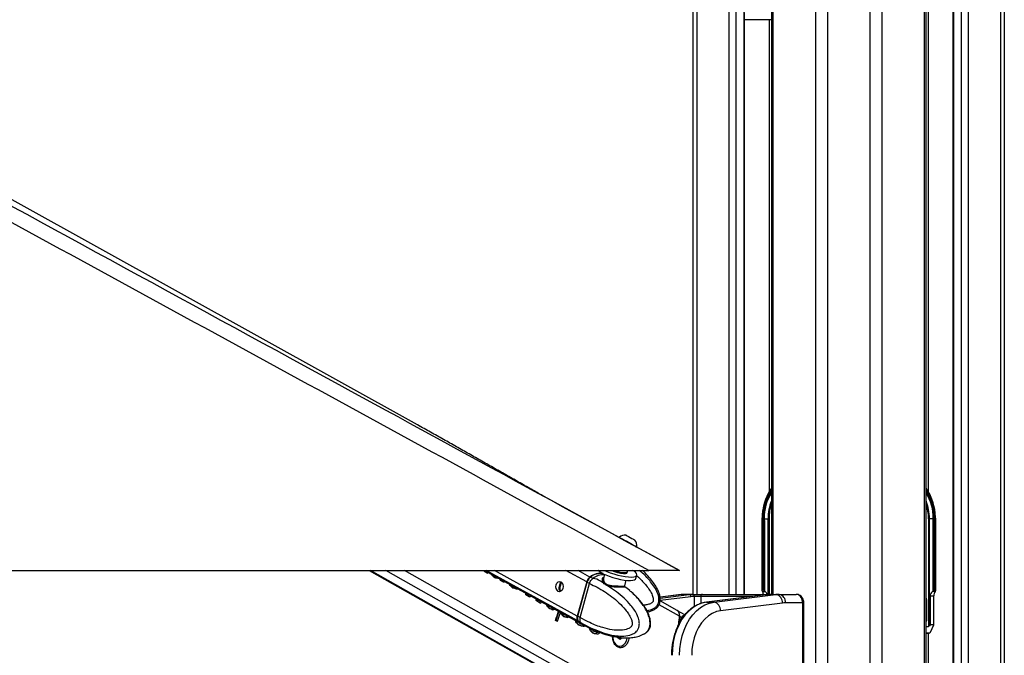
# Paper-space layout '2.5M DUO In-Ground Anchor' of a CAD drawing. Header units: millimetres. Extents: x 20 to 19291, y 40 to 15516.
# Tile 100 of 105: x 17591 to 18514, y 6531 to 7128. Entities that reach past the tile are written whole.
import ezdxf

# ---------------------------------------------------------------- set-up
doc = ezdxf.new("R2010")
doc.units = ezdxf.units.MM

psp = doc.layouts.new('2.5M DUO In-Ground Anchor')

# ---------------------------------------------------------------- linework, layer by layer
at = {"color": 8, "linetype": 'Continuous', "lineweight": 25, "ltscale": 2}
for p, q in [((18337.5, 2191.49), (18337.5, 7939.49)), ((18348.58, 7939.49), (18348.58, 2191.49)), ((18388.53, 2191.49), (18388.53, 7939.49)), ((18399.6, 7939.49), (18399.6, 2191.49)), ((18439.7, 2191.49), (18439.7, 7939.49)), ((18442.98, 7939.49), (18442.98, 6685.26)), ((18466.66, 7939.49), (18466.66, 2191.49)), ((18474.44, 2191.49), (18474.44, 7939.49)), ((18480.62, 7939.49), (18480.62, 2191.49)), ((18511.1, 2191.49), (18511.1, 7939.49)), ((18297.4, 7759.49), (18297.4, 6588.56)), ((18226, 7233.03), (18226, 6588.56)), ((18256.49, 6588.56), (18256.49, 7144.55)), ((18262.66, 7140.14), (18262.66, 6588.56)), ((18270.44, 6588.56), (18270.44, 7134.59)), ((18294.12, 6685.26), (18294.12, 7127.49)), ((18287.32, 6659.49), (18287.03, 6659.49)), ((18292.9, 6588.56), (18292.9, 6659.49)), ((18293.78, 6659.49), (18293.78, 6588.56)), ((18449.78, 6659.49), (18450.08, 6659.49)), ((18163.11, 6473.6), (17919.81, 6611)), ((18177.5, 6473.6), (17934.2, 6611)), ((18184.69, 6479.49), (17951.82, 6611)), ((18114.43, 6563.62), (18028.29, 6611)), ((18113.88, 6568.22), (18036.1, 6611)), ((18122.72, 6600.23), (18103.14, 6611)), ((18125.8, 6604.82), (18114.57, 6611)), ((18099.08, 6599.84), (18098.54, 6600.13)), ((18097.51, 6594.04), (18096.82, 6594.41)), ((18211.87, 6588.37), (18191.55, 6585.85)), ((18220.48, 6586.37), (18191.55, 6582.79)), ((18191.66, 6584.99), (18218.94, 6588.37)), ((18211.38, 6588.34), (18211.87, 6588.37)), ((18223.71, 6577.09), (18223.71, 6586.56)), ((18229.66, 6586.56), (18229.66, 6579.9)), ((18278.5, 6586.56), (18229.66, 6586.56)), ((18295.99, 6588.55), (18296.04, 6588.56)), ((18209.69, 6568.01), (18190.6, 6578.79)), ((18325.32, 6580.56), (18326.49, 6580.56)), ((18441.09, 6583.49), (18441.63, 6583.49)), ((18208.69, 6572.64), (18208.61, 6572.64)), ((18441.09, 6564.38), (18441.63, 6564.38)), ((18443.94, 6552.02), (18441.09, 6551.87)), ((18442.98, 6551.97), (18442.98, 2191.49))]:
    psp.add_line(p, q, dxfattribs=at)
at = {"color": 7, "linetype": 'Continuous', "lineweight": 25, "ltscale": 2}
for p, q in [((18441.09, 2191.49), (18441.09, 7939.49)), ((18466.23, 7939.49), (18466.23, 2191.49)), ((18514.45, 7939.49), (18514.45, 2191.49)), ((18296.02, 7759.49), (18296.02, 6588.56)), ((18222.66, 6588.56), (18222.66, 7242.71)), ((18270.87, 6588.56), (18270.87, 7134.29)), ((18296.02, 7127.49), (18270.87, 7127.49)), ((17966.01, 6746.39), (17964.1, 6747.45)), ((18153.08, 6641.96), (18082.79, 6680.3)), ((18287.03, 6660.28), (18287.03, 6659.49)), ((18287.03, 6659.49), (18287.03, 6592.2)), ((18287.32, 6659.49), (18287.32, 6592.49)), ((18288.25, 6658.63), (18288.24, 6659.49)), ((18288.24, 6659.49), (18289.29, 6659.49)), ((18289.29, 6659.49), (18292.9, 6659.49)), ((18292.9, 6659.49), (18293.78, 6659.49)), ((18444.21, 6659.49), (18443.33, 6659.49)), ((18443.33, 6659.49), (18443.33, 6558.49)), ((18447.82, 6659.49), (18444.21, 6659.49)), ((18444.21, 6559.1), (18444.21, 6659.49)), ((18448.86, 6659.49), (18447.82, 6659.49)), ((18448.86, 6658.63), (18448.86, 6659.49)), ((18449.78, 6659.49), (18449.78, 6592.49)), ((18450.08, 6659.49), (18450.04, 6660.91)), ((18450.08, 6592.2), (18450.08, 6659.49)), ((18288.25, 6592.49), (18288.25, 6658.63)), ((18289.25, 6591.95), (18289.25, 6658.63)), ((18289.38, 6657.51), (18289.38, 6591.84)), ((18447.72, 6657.51), (18447.72, 6591.84)), ((18447.85, 6591.95), (18447.85, 6658.63)), ((18448.86, 6592.49), (18448.86, 6658.63)), ((18153.18, 6642.18), (18152.83, 6641.53)), ((18167.95, 6639.51), (18167.96, 6639.5)), ((18169.5, 6632.41), (18169.85, 6633.06)), ((18209.84, 6611), (18169.68, 6632.91)), ((18169.82, 6633.08), (18169.85, 6633.06)), ((15641.18, 6611), (18181.08, 6611)), ((17918.79, 6611), (18161.27, 6474.06)), ((18027.01, 6610.41), (18026.44, 6610.41)), ((18026.75, 6611), (18117.33, 6561.18)), ((18027.86, 6609.65), (18027.3, 6609.65)), ((18029.28, 6608.53), (18027.3, 6609.65)), ((18027.86, 6609.65), (18029.85, 6608.53)), ((18029.85, 6608.53), (18029.28, 6608.53)), ((18029.85, 6608.53), (18030.05, 6609.18)), ((18034.62, 6606.3), (18034.06, 6606.3)), ((18036.49, 6604.4), (18035.93, 6604.4)), ((18037.94, 6603.83), (18037.37, 6603.83)), ((18039.31, 6603.75), (18038.75, 6603.75)), ((18128.32, 6603.44), (18126.2, 6604.6)), ((18133.92, 6610.82), (18133.6, 6611)), ((18139.57, 6607.33), (18138.5, 6603.44)), ((18138.55, 6603.38), (18138.64, 6603.69)), ((18160.81, 6609.1), (18161.01, 6609.81)), ((18168.87, 6603.36), (18169.77, 6606.62)), ((18041.27, 6603.02), (18041.19, 6603.02)), ((18042.49, 6601.39), (18041.92, 6601.39)), ((18044.61, 6599.87), (18041.92, 6601.39)), ((18042.49, 6601.39), (18045.17, 6599.87)), ((18045.17, 6599.87), (18044.61, 6599.87)), ((18045.17, 6599.87), (18045.44, 6600.72)), ((18051.34, 6596.9), (18050.77, 6596.9)), ((18054.12, 6594.44), (18053.56, 6594.44)), ((18098.32, 6599.88), (18098.54, 6600.13)), ((18122.72, 6600.23), (18113.88, 6568.22)), ((18122.96, 6600.17), (18114.12, 6568.16)), ((18114.27, 6568), (18123.11, 6600.02)), ((18116.51, 6566.77), (18125.35, 6598.78)), ((18123.11, 6600.02), (18125.35, 6598.78)), ((18125.35, 6598.78), (18125.35, 6598.78)), ((18128.45, 6603.38), (18128.32, 6603.44)), ((18158.22, 6595.93), (18158.46, 6595.76)), ((18158.37, 6596.49), (18159.81, 6601.74)), ((18057.37, 6593.49), (18056.8, 6593.49)), ((18066.06, 6588.08), (18065.49, 6588.08)), ((18068.85, 6586.18), (18065.49, 6588.08)), ((18066.06, 6588.08), (18069.41, 6586.18)), ((18069.41, 6586.18), (18068.85, 6586.18)), ((18211.38, 6588.34), (18191.54, 6585.88)), ((18218.94, 6588.37), (18211.87, 6588.37)), ((18222.02, 6588.56), (18214.95, 6588.56)), ((18222.02, 6588.56), (18222.29, 6588.56)), ((18222.29, 6588.56), (18231.22, 6588.56)), ((18223.71, 6586.56), (18223.44, 6586.56)), ((18229.66, 6586.56), (18223.71, 6586.56)), ((18231.22, 6588.56), (18296.04, 6588.56)), ((18293.07, 6588.36), (18234.95, 6581.17)), ((18293.19, 6588.37), (18235.08, 6581.18)), ((18242.15, 6581.18), (18300.26, 6588.37)), ((18287.49, 6591.25), (18287.3, 6591.53)), ((18288.25, 6592.49), (18287.32, 6592.49)), ((18287.49, 6591.25), (18290.09, 6591.25)), ((18289.38, 6591.84), (18290.09, 6591.25)), ((18293.07, 6588.36), (18293.19, 6588.37)), ((18293.19, 6588.37), (18300.26, 6588.37)), ((18296.04, 6588.56), (18296.27, 6588.56)), ((18296.27, 6588.56), (18303.34, 6588.56)), ((18303.34, 6588.56), (18319.21, 6588.56)), ((18444.9, 6587.01), (18444.9, 6559.92)), ((18444.9, 6587.01), (18448.42, 6587.01)), ((18447.72, 6591.84), (18447.01, 6591.25)), ((18449.62, 6591.25), (18447.01, 6591.25)), ((18448.42, 6559.92), (18448.42, 6587.01)), ((18448.86, 6592.49), (18449.78, 6592.49)), ((18449.62, 6591.25), (18449.81, 6591.53)), ((18075.8, 6583.79), (18075.24, 6583.79)), ((18075.86, 6582.82), (18075.29, 6582.82)), ((18076.26, 6582.32), (18075.69, 6582.32)), ((18079.21, 6580.33), (18075.69, 6582.32)), ((18076.26, 6582.32), (18079.78, 6580.33)), ((18079.78, 6580.33), (18079.21, 6580.33)), ((18086.49, 6576.95), (18085.92, 6576.95)), ((18207.66, 6573.43), (18191.53, 6582.54)), ((18234.95, 6581.17), (18235.08, 6581.18)), ((18235.08, 6581.18), (18242.15, 6581.18)), ((18306.41, 6580.4), (18248.3, 6573.21)), ((18325.32, 6580.56), (18309, 6580.56)), ((18325.32, 6416.56), (18325.32, 6580.56)), ((18326.49, 6416.56), (18326.49, 6580.56)), ((18441.63, 6564.38), (18441.63, 6583.49)), ((18088.8, 6574.86), (18088.24, 6574.86)), ((18091.04, 6574.16), (18090.47, 6574.16)), ((18098.91, 6571.08), (18098.35, 6571.08)), ((18099.56, 6569.72), (18099, 6569.72)), ((18101.77, 6567.61), (18101.21, 6567.61)), ((18104.62, 6566.93), (18104.05, 6566.93)), ((18116.51, 6566.77), (18114.27, 6568)), ((18116.51, 6566.77), (18116.51, 6566.77)), ((18214.76, 6569.35), (18208.03, 6573.22)), ((18209.69, 6568.01), (18208.44, 6558.93)), ((18211.48, 6566.98), (18209.9, 6567.89)), ((18093.97, 6564.06), (18093.41, 6564.06)), ((18094.75, 6563.3), (18093.41, 6564.06)), ((18093.97, 6564.06), (18095.32, 6563.3)), ((18095.32, 6563.3), (18094.75, 6563.3)), ((18113.64, 6561.73), (18113.07, 6561.73)), ((18114.82, 6563.4), (18116.94, 6562.24)), ((18116.01, 6559.57), (18115.45, 6559.57)), ((18116.94, 6562.24), (18117.07, 6562.16)), ((18117.64, 6558.9), (18117.07, 6558.9)), ((18117.72, 6560.96), (18119.96, 6559.73)), ((18119.28, 6558.67), (18118.71, 6558.67)), ((18120.1, 6559.66), (18127.52, 6555.94)), ((18441.09, 6558.49), (18443.33, 6558.49)), ((18444.9, 6559.92), (18444.21, 6559.1)), ((18448.42, 6559.92), (18444.9, 6559.92)), ((18445.13, 6553.04), (18448.42, 6559.92)), ((18125.62, 6557.27), (18125.05, 6557.27)), ((18126.88, 6554.23), (18126.32, 6554.23)), ((18127.44, 6556.02), (18127.31, 6556.02)), ((18128.14, 6555.75), (18132.23, 6554.07)), ((18129.09, 6552.18), (18128.52, 6552.18)), ((18130.66, 6551.54), (18130.09, 6551.54)), ((18132.18, 6551.37), (18131.61, 6551.37)), ((18132.9, 6553.03), (18132.34, 6553.03)), ((18133.82, 6553.37), (18133.26, 6553.37)), ((18134.94, 6552.89), (18136.68, 6552.35)), ((18151.82, 6547.84), (18151.8, 6548.41)), ((18441.09, 6551.87), (18443.96, 6552.02)), ((18443.94, 6552.02), (18441.09, 6552.02)), ((18154, 6546.25), (18151.82, 6547.84)), ((18153.37, 6548.11), (18152.52, 6547.33)), ((18153.53, 6539.96), (18153.89, 6539.96)), ((18156.06, 6548.11), (18154, 6546.25))]:
    psp.add_line(p, q, dxfattribs=at)
at = {"color": 7, "linetype": 'Continuous', "lineweight": 25, "ltscale": 2, "flags": 128}
for points in [[(17964.1, 6747.45), (17061.46, 7248.82), (16171.15, 7743.35)], [(18153.18, 6642.18), (18153.19, 6642.17), (18153.63, 6641.94), (18154.64, 6641.38), (18156.17, 6640.55), (18158.1, 6639.5), (18160.27, 6638.31), (18162.54, 6637.07), (18164.74, 6635.87), (18166.69, 6634.8), (18168.26, 6633.94), (18169.33, 6633.35), (18169.82, 6633.08)], [(18159.62, 6644.06), (18159.82, 6643.95), (18160.61, 6643.52), (18161.89, 6642.82), (18163.45, 6641.97), (18165.07, 6641.09), (18166.49, 6640.31), (18167.5, 6639.75), (18167.95, 6639.51)], [(18139.62, 6611), (18141.66, 6610.05), (18144.82, 6608.79), (18148.23, 6607.64), (18151.78, 6606.64), (18155.32, 6605.83), (18158.72, 6605.24), (18161.85, 6604.9), (18164.59, 6604.82), (18166.83, 6605), (18168.48, 6605.44), (18169.49, 6606.11), (18169.82, 6606.99), (18169.45, 6608.06), (18168.39, 6609.26), (18166.69, 6610.55), (18165.98, 6611)], [(18140.76, 6606.79), (18143.91, 6605.53), (18147.33, 6604.37), (18150.88, 6603.37), (18154.42, 6602.57), (18157.82, 6601.98), (18160.95, 6601.64), (18163.68, 6601.56), (18165.93, 6601.74), (18167.58, 6602.17), (18168.59, 6602.85), (18168.87, 6603.36)], [(18157.34, 6608.2), (18159.07, 6608.24), (18160.26, 6608.54), (18160.8, 6609.07), (18160.81, 6609.1)], [(18157.54, 6608.91), (18159.27, 6608.95), (18160.45, 6609.25), (18161, 6609.78), (18161.01, 6610.14)], [(18161.01, 6610.14), (18160.77, 6611.04), (18160.77, 6611.06)], [(18098.46, 6600.29), (18099.57, 6599.29), (18100.33, 6597.75), (18100.62, 6595.92), (18100.38, 6594.08), (18099.67, 6592.5), (18098.58, 6591.42), (18097.29, 6591.02), (18095.99, 6591.34), (18094.87, 6592.35), (18094.11, 6593.88), (18093.83, 6595.71), (18094.06, 6597.56), (18094.78, 6599.14), (18095.86, 6600.21), (18097.15, 6600.62), (18098.46, 6600.29)], [(18235.08, 6581.18), (18230.76, 6580.26), (18226.55, 6578.59), (18222.52, 6576.21), (18218.73, 6573.14), (18215.23, 6569.43), (18212.09, 6565.15), (18209.34, 6560.34), (18207.04, 6555.1), (18205.21, 6549.49), (18203.88, 6543.6), (18203.07, 6537.53), (18202.8, 6531.37)], [(18209.87, 6531.37), (18210.14, 6537.53), (18210.95, 6543.6), (18212.28, 6549.49), (18214.11, 6555.1), (18216.41, 6560.34), (18219.16, 6565.15), (18222.31, 6569.43), (18225.8, 6573.14), (18229.59, 6576.21), (18233.62, 6578.59), (18237.83, 6580.26), (18242.15, 6581.18)], [(18248.3, 6573.21), (18244.34, 6572.33), (18240.51, 6570.72), (18236.86, 6568.39), (18233.47, 6565.38), (18230.39, 6561.76), (18227.69, 6557.59), (18225.4, 6552.94), (18223.58, 6547.9), (18222.26, 6542.56), (18221.46, 6537.01), (18221.19, 6531.37)], [(18114.43, 6563.62), (18116.01, 6562.05), (18117.33, 6561.18)], [(18114.82, 6563.4), (18116.4, 6561.84), (18117.72, 6560.96)], [(18147, 6549.28), (18147.11, 6547.95), (18147.69, 6545.43), (18148.74, 6543.22), (18150.17, 6541.5), (18151.87, 6540.38), (18153.72, 6539.96), (18155.59, 6540.26), (18157.33, 6541.26), (18158.81, 6542.88), (18159.93, 6545.02), (18160.6, 6547.5), (18160.65, 6547.79)]]:
    psp.add_lwpolyline(points, dxfattribs=at)
at = {"color": 8, "linetype": 'Continuous', "lineweight": 25, "ltscale": 2, "flags": 128}
for points in [[(18122.96, 6600.17), (18122.96, 6600.17), (18122.97, 6600.14), (18123, 6600.1), (18123.05, 6600.06), (18123.11, 6600.02)], [(18114.12, 6568.16), (18114.12, 6568.15), (18114.12, 6568.12), (18114.15, 6568.08), (18114.2, 6568.04), (18114.27, 6568)], [(18117.07, 6562.16), (18118.65, 6560.6), (18120.1, 6559.65)]]:
    psp.add_lwpolyline(points, dxfattribs=at)
at = {"color": 7, "linetype": 'Continuous', "lineweight": 25, "ltscale": 4}
for centre, radius, start, end in [((18335.06, 6660.54), 47.76, 144.83604, 180.26967), ((18402.15, 6660.59), 47.64, 0.4141, 35.18361), ((18333.82, 6660.32), 44.54, 148.07682, 181.06945), ((18403.28, 6660.32), 44.54, 358.93055, 31.92318), ((18159.23, 6633.43), 10.63, 87.86794, 123.37391), ((18159.23, 6633.43), 10.63, 357.98879, 34.78635), ((18131.04, 6597.96), 8.62, 127.37182, 164.74273), ((18131.44, 6597.75), 8.63, 127.37658, 164.73645), ((18135.69, 6592.72), 15.62, 82.10898, 129.25708), ((18126.06, 6604.42), 0.227, 52.11147, 115.94685), ((18135.93, 6593.04), 15.11, 81.12631, 130.09462), ((18148.66, 6627.92), 22.56, 228.39012, 249.49808), ((18159.56, 6640.45), 32.33, 245.75798, 266.06419), ((18159.81, 6641.32), 32.5, 248.93287, 265.98337), ((18214.95, 6563.47), 25.09, 90.00552, 97.06081), ((18222.03, 6563.47), 25.09, 90.00552, 97.06081), ((18218.57, 6586.49), 1.91, 356.52865, 78.78194), ((18223.44, 6562.5), 24.06, 90.00149, 97.0641), ((18221.67, 6586.81), 1.79, 351.94816, 78.57801), ((18221.94, 6586.81), 1.79, 351.94816, 78.57801), ((18231.47, 6586.75), 1.82, 97.87454, 186.14495), ((18296.27, 6563.47), 25.09, 90.00552, 97.06081), ((18303.34, 6563.47), 25.09, 90.00552, 97.06081), ((18298.77, 6580.86), 7.65, 356.52496, 78.78729), ((18301.93, 6581.56), 7.14, 351.95142, 78.57726), ((18240.66, 6573.67), 7.65, 356.52514, 78.78721), ((18309, 6559.51), 21.05, 90.00212, 97.06609), ((17786.57, 6669.68), 324.51, 341.0054, 342.62343), ((17787.01, 6669.72), 324.64, 341.00562, 342.57388), ((17788.1, 6669.05), 324.91, 341.00596, 342.4294), ((18118.76, 6566.47), 5.19, 160.35534, 213.31683), ((18119.16, 6566.25), 5.19, 160.35503, 213.31714), ((18204.57, 6569.18), 5.25, 347.08851, 54.04374), ((18204.06, 6568.94), 5.93, 349.79225, 38.5957), ((17943.92, 6599.31), 267.83, 351.79807, 353.26253), ((18150.32, 6549.28), 2.92, 318.38256, 338.82583)]:
    psp.add_arc(centre, radius, start, end, dxfattribs=at)
at = {"color": 8, "linetype": 'Continuous', "lineweight": 25, "ltscale": 4}
for centre, radius, start, end in [((18333.88, 6660.46), 46.57, 144.39613, 181.19042), ((18404.5, 6660.85), 45.31, 358.27593, 36.13753), ((18333.39, 6660.42), 45.16, 145.85962, 181.18376), ((18403.71, 6660.42), 45.16, 358.81624, 34.14038), ((18337.83, 6659.76), 44.94, 158.51798, 180.34321), ((18338.57, 6659.63), 44.8, 161.80326, 180.17518), ((18399.27, 6659.76), 44.94, 359.65679, 21.48202), ((18398.53, 6659.63), 44.8, 359.82482, 18.19674), ((18138.53, 6590.88), 16.06, 86.70702, 128.88527), ((18435.49, 6583.53), 6.14, 359.60083, 24.22034)]:
    psp.add_arc(centre, radius, start, end, dxfattribs=at)
at = {"color": 7, "linetype": 'Continuous', "lineweight": 25, "ltscale": 4}
for centre, major_axis, ratio, start_param, end_param in [((18351.1, 6659.49), (61.81, 0), 0.582425, 3.141593, 3.196534), ((18386.01, 6659.49), (61.81, 0), 0.582425, 6.228244, 6.283185), ((17861.74, 6623.48), (-77.61, 273.83), 0.555688, 4.509015, 4.512027), ((17827.62, 6642.75), (790.26, -681.04), 0.102331, 1.404326, 1.405437), ((17862.3, 6623.48), (-77.61, 273.83), 0.555688, 4.509015, 4.510792), ((17828.19, 6642.75), (790.26, -681.04), 0.102331, 1.404326, 1.405437), ((17866.63, 6620.72), (-143.44, 304.09), 0.446397, 4.458428, 4.461131), ((17845.52, 6632.64), (584.8, -561.71), 0.140198, 1.37609, 1.379434), ((17867.2, 6620.72), (-143.44, 304.09), 0.446397, 4.458428, 4.4599), ((17846.09, 6632.64), (584.8, -561.71), 0.140198, 1.37609, 1.379434), ((17946.86, 6575.41), (1478.57, -580.13), 0.037513, 1.524268, 1.525246), ((17947.43, 6575.41), (1478.57, -580.13), 0.037513, 1.524268, 1.525246), ((17898.98, 6602.45), (514.32, -26.88), 0.017336, 1.296483, 1.299264), ((17899.54, 6602.45), (514.32, -26.88), 0.017336, 1.296483, 1.299264), ((17890.82, 6607.38), (339.57, 70.03), 0.106457, 5.142914, 5.144278), ((17872, 6617.69), (-191.01, 329.88), 0.377355, 4.448988, 4.453812), ((17872.57, 6617.69), (-191.01, 329.88), 0.377355, 4.448988, 4.452751), ((17880.38, 6612.95), (-207.17, 339.07), 0.356928, 4.451377, 4.4549), ((17851.1, 6629.49), (822.75, -699.8), 0.098052, 1.406255, 1.409738), ((17880.95, 6612.95), (-207.17, 339.07), 0.356928, 4.451377, 4.453672), ((17851.67, 6629.49), (822.75, -699.8), 0.098052, 1.406255, 1.409738), ((17937.32, 6580.8), (937.64, -270.76), 0.046764, 1.456536, 1.460019), ((17937.88, 6580.8), (937.64, -270.76), 0.046764, 1.456536, 1.460019), ((17908.8, 6597.22), (336.61, 71.6), 0.11066, 5.14583, 5.148549), ((17903.94, 6599.65), (24.57, 239.15), 0.673536, 4.733207, 4.73963), ((17904.51, 6599.65), (24.57, 239.15), 0.673536, 4.733207, 4.738389), ((17919.35, 6591.26), (298.94, 91.34), 0.174915, 5.184037, 5.188862), ((18288.03, 6591.49), (0.924, -0.924), 0.414214, 2.748894, 4.284783), ((18284.59, 6587.01), (0, 6), 0.682414, 4.973697, 5.497787), ((18288.95, 6591.49), (0.924, -0.924), 0.414214, 1.658095, 2.748894), ((18289.55, 6592.41), (0.924, -0.924), 0.414214, 4.799688, 4.930555), ((18284.99, 6587.01), (7.21, 0), 0.831789, 0.261308, 0.785398), ((18452.11, 6587.01), (7.21, 0), 0.831789, 2.356194, 3.141593), ((18447.55, 6592.41), (0.924, 0.924), 0.414214, 4.494223, 4.62509), ((18448.15, 6591.49), (0.924, 0.924), 0.414214, 0.392699, 1.483498), ((18452.51, 6587.01), (0, 6), 0.682414, 0.785398, 1.570796), ((18449.08, 6591.49), (0.924, 0.924), 0.414214, 5.139995, 6.675884), ((17913.74, 6594.11), (31.61, 236.68), 0.676817, 4.759079, 4.761243), ((17912.02, 6595.09), (-36.69, 259.09), 0.616783, 4.578093, 4.581807), ((17895.77, 6604.26), (-390.46, 447.27), 0.209455, 4.483252, 4.484363), ((17912.59, 6595.09), (-36.69, 259.09), 0.616783, 4.578093, 4.581807), ((17896.34, 6604.26), (-390.46, 447.27), 0.209455, 4.483252, 4.484363), ((17922.75, 6589.35), (173.98, 161.72), 0.537717, 5.188551, 5.19457), ((17915.59, 6593.07), (-204.76, 337.68), 0.359886, 4.450879, 4.456809), ((17916.15, 6593.07), (-204.76, 337.68), 0.359886, 4.450879, 4.455581), ((17888.55, 6608.34), (767.87, -668.1), 0.10549, 1.400374, 1.403484), ((17889.12, 6608.34), (767.87, -668.1), 0.10549, 1.400374, 1.403484), ((17883.72, 6611.39), (1012.93, -809.17), 0.078554, 1.429503, 1.430984), ((17971.12, 6562.03), (1031.11, -324.44), 0.04556, 1.468654, 1.470274), ((17975.66, 6559.15), (1010.15, -312.42), 0.045874, 1.471087, 1.473312), ((17976.22, 6559.15), (1010.15, -312.42), 0.045874, 1.471087, 1.473312), ((17943.76, 6577.48), (353.5, 62.61), 0.088111, 5.126466, 5.132498), ((17942.54, 6578.17), (217.17, 135.06), 0.398164, 5.236918, 5.24019), ((17928.94, 6585.53), (-201.04, 335.56), 0.364496, 4.451329, 4.455307), ((17879.48, 6613.79), (1368, -1012.09), 0.056924, 1.451926, 1.452325), ((17929.5, 6585.53), (-201.04, 335.56), 0.364496, 4.451329, 4.455307), ((17906.67, 6598.11), (669.68, -611.18), 0.121808, 1.388625, 1.392053), ((17907.24, 6598.11), (669.68, -611.18), 0.121808, 1.388625, 1.392053), ((17923.44, 6588.96), (-386.87, 445.14), 0.211299, 4.488979, 4.489688), ((17875.44, 6616.06), (1520, -1098.65), 0.050846, 1.458031, 1.458774), ((17976.56, 6558.64), (775.94, -177.63), 0.04645, 1.416377, 1.420091), ((17977.12, 6558.64), (775.94, -177.63), 0.04645, 1.416377, 1.420091), ((17973.17, 6560.87), (802.38, -192.88), 0.046858, 1.419213, 1.420819), ((17953.73, 6571.85), (295.53, 93.11), 0.181832, 5.190042, 5.195717), ((17943.95, 6577.06), (-180.8, 324.17), 0.39107, 4.451443, 4.458502), ((17944.51, 6577.06), (-180.8, 324.17), 0.39107, 4.451443, 4.457271), ((17917.11, 6592.21), (745.21, -654.99), 0.108879, 1.398061, 1.40135), ((17917.67, 6592.21), (745.21, -654.99), 0.108879, 1.398061, 1.40135), ((17923.4, 6588.98), (743.86, -654.21), 0.109087, 1.40495, 1.407148), ((18031.76, 6527.47), (1595.02, -646.43), 0.035576, 1.531704, 1.532726), ((18032.32, 6527.47), (1595.02, -646.43), 0.035576, 1.531704, 1.532726), ((18007.46, 6541.51), (1262.23, -456.73), 0.041431, 1.497708, 1.499233), ((17983.57, 6554.68), (614.03, -84.16), 0.036841, 1.353935, 1.35667), ((17984.13, 6554.68), (614.03, -84.16), 0.036841, 1.353935, 1.35667), ((17973.45, 6560.71), (393.54, 40.93), 0.046508, 5.08716, 5.091285), ((18444.03, 6559.92), (0.85, 1.39), 0.380275, 3.369518, 4.329449), ((17957.47, 6569.42), (-174.66, 320.77), 0.399605, 4.451853, 4.461125), ((17958.03, 6569.42), (-174.66, 320.77), 0.399605, 4.451853, 4.461125), ((17931.79, 6583.92), (713.34, -636.53), 0.114006, 1.394233, 1.397433), ((17932.35, 6583.92), (713.34, -636.53), 0.114006, 1.394233, 1.397433), ((17960.36, 6568.11), (-165.6, 315.82), 0.412621, 4.459468, 4.461616), ((17938.69, 6580.34), (693.5, -625.01), 0.117433, 1.398691, 1.40138), ((18045.81, 6519.53), (1614.63, -657.58), 0.035264, 1.53294, 1.533912), ((18046.37, 6519.53), (1614.63, -657.58), 0.035264, 1.53294, 1.533912), ((18015.5, 6536.97), (1139.67, -386.65), 0.043709, 1.483624, 1.485202), ((17994.45, 6548.53), (571.17, -59.47), 0.030517, 1.331465, 1.334207), ((17995.02, 6548.53), (571.17, -59.47), 0.030517, 1.331465, 1.334207), ((17984.53, 6554.13), (418.49, 27.17), 0.0272, 5.069341, 5.071592), ((17985.1, 6554.13), (418.49, 27.17), 0.0272, 5.068157, 5.071592), ((17984.84, 6554.28), (363.51, 57.24), 0.076266, 5.117667, 5.121835), ((17979.9, 6556.75), (308, 86.62), 0.157492, 5.185333, 5.188762), ((17980.46, 6556.75), (308, 86.62), 0.157492, 5.185333, 5.188762), ((17980.32, 6556.84), (269.35, 106.73), 0.241908, 5.218882, 5.224076), ((17970.34, 6562.47), (-83.25, 276.1), 0.546392, 4.512695, 4.515661), ((18444.43, 6553.04), (0.707, 0.96), 0.510521, 3.501142, 5.070721)]:
    psp.add_ellipse(centre, major_axis=major_axis, ratio=ratio, start_param=start_param, end_param=end_param, dxfattribs=at)
at = {"color": 8, "linetype": 'Continuous', "lineweight": 25, "ltscale": 4}
psp.add_ellipse((18440.21, 6564.38), major_axis=(-0.01, 2.01), ratio=0.702664, start_param=3.803896, end_param=4.708487, dxfattribs=at)
at = {"color": 7, "linetype": 'Continuous', "lineweight": 25, "ltscale": 2}
for points, knots in [([(18181.08, 6611), (17974.4, 6723.82), (17580.07, 6939.08), (17093.73, 7204.92), (16721.79, 7408.38), (16445.45, 7559.92), (16247.63, 7669.04), (16142.02, 7727.68), (16127.96, 7735.48)], [0, 0, 0, 0, 0.3015454, 0.5753359, 0.7099975, 0.8446592, 0.9793204, 1, 1, 1, 1]), ([(17025.73, 7257.06), (17302.93, 7105.78), (17697.7, 6890.36), (18092.32, 6675.1), (18209.84, 6611)], [0, 0, 0, 0, 0.702194, 1, 1, 1, 1]), ([(18082.79, 6680.3), (18079.29, 6682.28), (18071.82, 6686.5), (18060.33, 6693.02), (18048.38, 6699.82), (18036.44, 6706.62), (18024.5, 6713.41), (18012.53, 6720.21), (18000.54, 6727.01), (17988.49, 6733.81), (17976.39, 6740.61), (17968.18, 6745.17), (17964.1, 6747.45)], [0, 0, 0, 0, 0.092765, 0.19765, 0.301511, 0.404352, 0.506174, 0.606977, 0.706762, 0.805528, 0.903275, 1, 1, 1, 1]), ([(18288.25, 6658.63), (18288.27, 6658.63), (18288.38, 6658.63), (18288.63, 6658.63), (18288.96, 6658.63), (18289.16, 6658.63), (18289.25, 6658.63)], [0, 0, 0, 0, 0.090131, 0.43111, 0.740269, 1, 1, 1, 1]), ([(18289.25, 6658.63), (18289.25, 6658.63), (18289.26, 6658.63), (18289.26, 6658.63), (18289.26, 6658.63), (18289.27, 6658.6), (18289.29, 6658.5), (18289.33, 6658.13), (18289.36, 6657.79), (18289.38, 6657.51)], [0, 0, 0, 0, 0.001217, 0.002846, 0.005846, 0.018762, 0.070071, 0.274173, 1, 1, 1, 1]), ([(18447.85, 6658.63), (18447.85, 6658.63), (18447.85, 6658.63), (18447.85, 6658.63), (18447.84, 6658.63), (18447.83, 6658.6), (18447.82, 6658.5), (18447.78, 6658.13), (18447.75, 6657.79), (18447.72, 6657.51)], [0, 0, 0, 0, 0.001217, 0.002846, 0.005846, 0.018762, 0.070071, 0.274173, 1, 1, 1, 1]), ([(18448.86, 6658.63), (18448.83, 6658.63), (18448.72, 6658.63), (18448.48, 6658.63), (18448.14, 6658.63), (18447.94, 6658.63), (18447.85, 6658.63)], [0, 0, 0, 0, 0.090131, 0.43111, 0.740269, 1, 1, 1, 1]), ([(18125.96, 6604.63), (18125.71, 6604.43), (18124.99, 6603.85), (18123.96, 6602.56), (18123.27, 6601.19), (18123.02, 6600.38), (18122.96, 6600.17)], [0, 0, 0, 0, 0.185097, 0.533993, 0.883973, 1, 1, 1, 1]), ([(18158.37, 6595.82), (18158.57, 6595.65), (18158.99, 6595.29), (18158.19, 6595.16), (18156.65, 6595.13), (18154.65, 6595.14), (18152.28, 6595.18), (18148.67, 6595.34), (18144.89, 6595.79), (18141.48, 6596.78), (18139.03, 6598.38), (18137.62, 6600.36), (18137.3, 6602.43), (18137.7, 6604.03), (18138.6, 6604.43), (18138.8, 6604.52)], [0, 0, 0, 0, 0.0800606, 0.169026, 0.256626, 0.2817535, 0.3640607, 0.4475864, 0.5365687, 0.6279734, 0.7127297, 0.792975, 0.8793328, 0.9738465, 1, 1, 1, 1]), ([(18179.74, 6572.11), (18180.2, 6572.18), (18181.68, 6572.4), (18184.19, 6573.23), (18186.97, 6574.61), (18189.15, 6576.47), (18190.66, 6578.6), (18191.73, 6581.49), (18191.84, 6584.74), (18191.19, 6588.13), (18190.05, 6591.44), (18188.11, 6595.32), (18185.23, 6599.77), (18181.21, 6604.74), (18177.72, 6608.61), (18175.4, 6610.64), (18174.99, 6611)], [0, 0, 0, 0, 0.027235, 0.087468, 0.154765, 0.208286, 0.253825, 0.306933, 0.386732, 0.441151, 0.508654, 0.59226, 0.694887, 0.819264, 0.967641, 1, 1, 1, 1]), ([(18209.84, 6611), (18209.77, 6611), (18209.64, 6611), (18208.52, 6611), (18206.82, 6611), (18204.75, 6611), (18202.06, 6611), (18197.98, 6611), (18192.72, 6611), (18186.65, 6611), (18182.94, 6611), (18181.08, 6611)], [0, 0, 0, 0, 0.126419, 0.252573, 0.339466, 0.426259, 0.513659, 0.601077, 0.759672, 0.879727, 1, 1, 1, 1]), ([(18098.44, 6591.24), (18098.11, 6591.44), (18097.44, 6591.85), (18096.83, 6592.99), (18096.73, 6593.95), (18096.83, 6594.44), (18096.84, 6594.52)], [0, 0, 0, 0, 0.316561, 0.636078, 0.942992, 1, 1, 1, 1]), ([(18096.84, 6594.52), (18096.94, 6594.94), (18097.13, 6595.79), (18097.49, 6597.17), (18097.83, 6598.37), (18098.11, 6599.28), (18098.25, 6599.68), (18098.32, 6599.88)], [0, 0, 0, 0, 0.222056, 0.445757, 0.640131, 0.821632, 1, 1, 1, 1]), ([(18099.11, 6599.82), (18098.98, 6599.6), (18098.74, 6599.18), (18098.38, 6598.14), (18098.05, 6596.98), (18097.77, 6595.77), (18097.59, 6594.79), (18097.53, 6594.24), (18097.51, 6594.04)], [0, 0, 0, 0, 0.211353, 0.388352, 0.566083, 0.727317, 0.897885, 1, 1, 1, 1]), ([(18125.35, 6598.78), (18130.1, 6596.4), (18137.29, 6592.8), (18146.43, 6586.41), (18153.09, 6580.85), (18158.24, 6575.31), (18162, 6570.25), (18164.17, 6566.33), (18165.3, 6563.05), (18165.55, 6560.91), (18165.37, 6559.82), (18165, 6558.96), (18164.04, 6557.7), (18162.16, 6556.48), (18158.39, 6555.11), (18153.18, 6554.63), (18145.87, 6555.25), (18136.62, 6557.43), (18126.48, 6561.3), (18119.53, 6565.12), (18116.51, 6566.77)], [0, 0, 0, 0, 0.147764, 0.223877, 0.300064, 0.375886, 0.41554, 0.455023, 0.481214, 0.49346, 0.501644, 0.505081, 0.51537, 0.540784, 0.566037, 0.630488, 0.692816, 0.780837, 0.904966, 1, 1, 1, 1]), ([(18117.07, 6562.16), (18117.07, 6562.16), (18119.82, 6560.22), (18127.54, 6556.6), (18137.89, 6552.28), (18147.79, 6549.92), (18155.8, 6549.17), (18161.71, 6549.71), (18166.4, 6551.4), (18169.21, 6553.33), (18170.85, 6555.65), (18171.75, 6557.83), (18172.23, 6560.42), (18171.9, 6564.34), (18170.38, 6568.91), (18167.7, 6573.72), (18163.46, 6579.32), (18157.8, 6585.19), (18150.61, 6591.12), (18140.96, 6596.92), (18133.28, 6603.38), (18128.45, 6603.38), (18128.45, 6603.38)], [0, 0, 0, 0, 0.000002, 0.084718, 0.199172, 0.281333, 0.340856, 0.405477, 0.433481, 0.467363, 0.487156, 0.495759, 0.516303, 0.538015, 0.571423, 0.612106, 0.65295, 0.724026, 0.795449, 0.866795, 0.999998, 1, 1, 1, 1]), ([(18125.35, 6598.78), (18125.56, 6599.42), (18125.98, 6600.69), (18127.06, 6602.28), (18127.9, 6603.11), (18128.3, 6603.42), (18128.32, 6603.44)], [0, 0, 0, 0, 0.3503291, 0.7006205, 0.9859488, 1, 1, 1, 1]), ([(18163.33, 6591.79), (18163.24, 6591.88), (18161.64, 6593.36), (18159.91, 6594.56), (18158.29, 6595.7)], [0, 0, 0, 0, 0.059217, 1, 1, 1, 1]), ([(18158.5, 6595.73), (18158.5, 6595.72), (18158.53, 6595.7), (18158.42, 6595.82), (18158.28, 6596.2), (18158.37, 6596.42), (18158.4, 6596.48)], [0, 0, 0, 0, 0.126165, 0.51713, 0.851181, 1, 1, 1, 1]), ([(18097.51, 6594.04), (18097.53, 6593.69), (18097.56, 6592.98), (18098.08, 6592.13), (18098.6, 6591.83), (18098.84, 6591.7)], [0, 0, 0, 0, 0.352079, 0.703771, 1, 1, 1, 1]), ([(18175.74, 6551.09), (18176.01, 6551.19), (18177.39, 6551.74), (18179.32, 6553.32), (18180.89, 6555.63), (18181.79, 6557.81), (18182.27, 6560.39), (18182.05, 6564.31), (18180.82, 6568.89), (18178.64, 6573.69), (18175.17, 6579.29), (18170.48, 6585.14), (18166.19, 6589.51), (18163.71, 6591.47), (18163.32, 6591.78)], [0, 0, 0, 0, 0.020956, 0.109329, 0.160953, 0.183394, 0.236974, 0.293607, 0.380743, 0.486855, 0.593386, 0.77877, 0.965059, 1, 1, 1, 1]), ([(18176.43, 6551.38), (18176.62, 6551.47), (18177.53, 6551.89), (18178.88, 6552.95), (18180.32, 6554.4), (18181.45, 6555.99), (18182.23, 6557.84), (18182.66, 6559.94), (18182.73, 6562.24), (18182.44, 6564.65), (18181.81, 6567.02), (18180.83, 6569.85), (18179.38, 6573.11), (18177.31, 6576.69), (18174.85, 6580.12), (18171.95, 6583.5), (18168.77, 6586.8), (18166.48, 6588.94), (18165.33, 6590.02)], [0, 0, 0, 0, 0.013919, 0.067507, 0.104885, 0.141621, 0.179768, 0.22061, 0.26361, 0.310327, 0.359304, 0.406776, 0.491442, 0.578406, 0.670883, 0.77166, 0.884794, 1, 1, 1, 1]), ([(18214.95, 6588.56), (18214.07, 6588.54), (18212.88, 6588.51), (18211.69, 6588.37), (18211.38, 6588.34)], [0, 0, 0, 0, 0.738201, 1, 1, 1, 1]), ([(18325.32, 6580.56), (18325.25, 6581.45), (18325.12, 6583.23), (18324.09, 6585.6), (18322.56, 6587.41), (18320.84, 6588.41), (18319.69, 6588.51), (18319.21, 6588.56)], [0, 0, 0, 0, 0.21224, 0.424024, 0.636452, 0.850952, 1, 1, 1, 1]), ([(18326.48, 6580.56), (18326.49, 6580.58), (18326.55, 6581.37), (18326.24, 6582.94), (18325.36, 6585.07), (18323.94, 6586.8), (18322.19, 6587.95), (18320.58, 6588.53), (18319.57, 6588.49), (18319.22, 6588.47)], [0, 0, 0, 0, 0.007229, 0.193212, 0.383124, 0.575021, 0.74409, 0.910323, 1, 1, 1, 1]), ([(18228.36, 6579.45), (18227.22, 6578.97), (18224.78, 6577.93), (18221.26, 6575.63), (18217.79, 6572.73), (18214.58, 6569.29), (18211.67, 6565.37), (18209.1, 6561.02), (18206.89, 6556.29), (18205.08, 6551.24), (18203.69, 6545.94), (18202.74, 6540.46), (18202.28, 6535.57), (18202.23, 6532.53), (18202.22, 6531.37)], [0, 0, 0, 0, 0.075973, 0.162036, 0.248467, 0.335227, 0.422233, 0.509398, 0.596648, 0.683932, 0.771215, 0.85849, 0.94576, 1, 1, 1, 1]), ([(18234.95, 6581.17), (18234.22, 6581.05), (18232.15, 6580.73), (18229.93, 6580.18), (18228.51, 6579.52), (18228.36, 6579.45)], [0, 0, 0, 0, 0.329072, 0.931306, 1, 1, 1, 1]), ([(18114.12, 6568.16), (18114.05, 6567.84), (18113.84, 6566.91), (18113.74, 6565.92), (18113.92, 6565.41), (18113.93, 6565.39)], [0, 0, 0, 0, 0.338066, 0.982862, 1, 1, 1, 1]), ([(18116.51, 6566.77), (18116.37, 6566.14), (18116.1, 6564.9), (18116.31, 6563.35), (18116.7, 6562.55), (18116.93, 6562.25), (18116.94, 6562.24)], [0, 0, 0, 0, 0.350295, 0.700579, 0.985919, 1, 1, 1, 1]), ([(18207.88, 6573.28), (18207.91, 6573.27), (18208.06, 6573.23), (18208.37, 6572.99), (18208.64, 6572.69), (18208.69, 6572.64)], [0, 0, 0, 0, 0.146804, 0.842755, 1, 1, 1, 1]), ([(18211.48, 6566.98), (18210.87, 6566.16), (18209.71, 6564.59), (18209.23, 6562.22), (18209.01, 6561.1)], [0, 0, 0, 0, 0.528131, 1, 1, 1, 1]), ([(18214.43, 6568.63), (18214.04, 6568.64), (18213.1, 6568.65), (18212.07, 6567.6), (18211.48, 6566.98)], [0, 0, 0, 0, 0.415091, 1, 1, 1, 1]), ([(18113.93, 6565.39), (18114.05, 6564.87), (18114.22, 6564.16), (18114.62, 6563.62), (18114.73, 6563.49)], [0, 0, 0, 0, 0.740712, 1, 1, 1, 1]), ([(18127.28, 6556.05), (18127.27, 6556.06), (18127.23, 6556.09), (18127.5, 6556.01), (18127.93, 6555.83), (18128.14, 6555.75)], [0, 0, 0, 0, 0.150014, 0.583737, 1, 1, 1, 1]), ([(18132.23, 6554.07), (18132.47, 6553.97), (18132.93, 6553.79), (18133.8, 6553.4), (18134.48, 6553.09), (18134.85, 6552.93), (18134.94, 6552.89)], [0, 0, 0, 0, 0.299482, 0.598862, 0.902168, 1, 1, 1, 1]), ([(18136.64, 6552.25), (18137.91, 6551.81), (18140.66, 6550.84), (18145.21, 6549.61), (18149.96, 6548.61), (18154.76, 6547.95), (18159.59, 6547.66), (18164.51, 6547.83), (18169.58, 6548.73), (18173.35, 6549.71), (18175.31, 6550.89), (18175.72, 6551.13)], [0, 0, 0, 0, 0.109302, 0.236175, 0.370085, 0.487644, 0.608332, 0.738277, 0.850091, 0.969025, 1, 1, 1, 1]), ([(18162.27, 6547.86), (18162.21, 6547.11), (18162.02, 6544.88), (18160.39, 6541.75), (18157.78, 6539.15), (18155.14, 6538.33), (18153.07, 6538.56), (18151.58, 6539.16), (18150.23, 6540.16), (18148.67, 6541.99), (18147.23, 6545.03), (18147.04, 6547.89), (18146.94, 6549.3)], [0, 0, 0, 0, 0.069978, 0.205102, 0.339414, 0.472486, 0.538712, 0.605172, 0.67126, 0.737787, 0.870648, 1, 1, 1, 1])]:
    psp.add_open_spline(points, degree=3, knots=knots, dxfattribs=at)
at = {"color": 8, "linetype": 'Continuous', "lineweight": 25, "ltscale": 2}
for points, knots in [([(18169.6, 6605.98), (18170.24, 6605.45), (18173.54, 6602.72), (18177.63, 6598.15), (18181.89, 6592.51), (18184.18, 6588.26), (18185.21, 6584.82), (18185.22, 6582.66), (18184.82, 6581.61), (18184.2, 6580.82), (18182.74, 6579.74), (18180.06, 6578.91), (18177.54, 6578.41), (18176.17, 6578.48), (18175.94, 6578.49)], [0, 0, 0, 0, 0.063198, 0.325368, 0.462483, 0.599002, 0.689564, 0.731908, 0.760209, 0.772091, 0.807666, 0.895542, 0.98286, 1, 1, 1, 1]), ([(18179.14, 6573.37), (18179.79, 6573.46), (18182.17, 6573.75), (18185.43, 6575), (18187.98, 6577), (18189.51, 6579), (18190.52, 6581.47), (18190.64, 6585.41), (18189.29, 6590.2), (18186.5, 6595.42), (18181.78, 6601.65), (18176.94, 6606.94), (18173.01, 6610.11), (18171.91, 6611)], [0, 0, 0, 0, 0.0388067, 0.1411664, 0.2009603, 0.226952, 0.2890133, 0.3546097, 0.4555386, 0.5784491, 0.7018366, 0.9165662, 1, 1, 1, 1]), ([(18138.59, 6603.35), (18138.52, 6603.22), (18138.17, 6602.55), (18138.54, 6600.99), (18139.71, 6599.12), (18141.99, 6597.62), (18145.18, 6596.76), (18148.74, 6596.44), (18152.15, 6596.37), (18154.4, 6596.37), (18156.3, 6596.36), (18157.72, 6596.38), (18158.48, 6596.35), (18158.33, 6596.49), (18158.32, 6596.5)], [0, 0, 0, 0, 0.02434, 0.128504, 0.224044, 0.32422, 0.432979, 0.540407, 0.642388, 0.743462, 0.774358, 0.881944, 0.990548, 1, 1, 1, 1])]:
    psp.add_open_spline(points, degree=3, knots=knots, dxfattribs=at)

doc.saveas('drawing.dxf')
